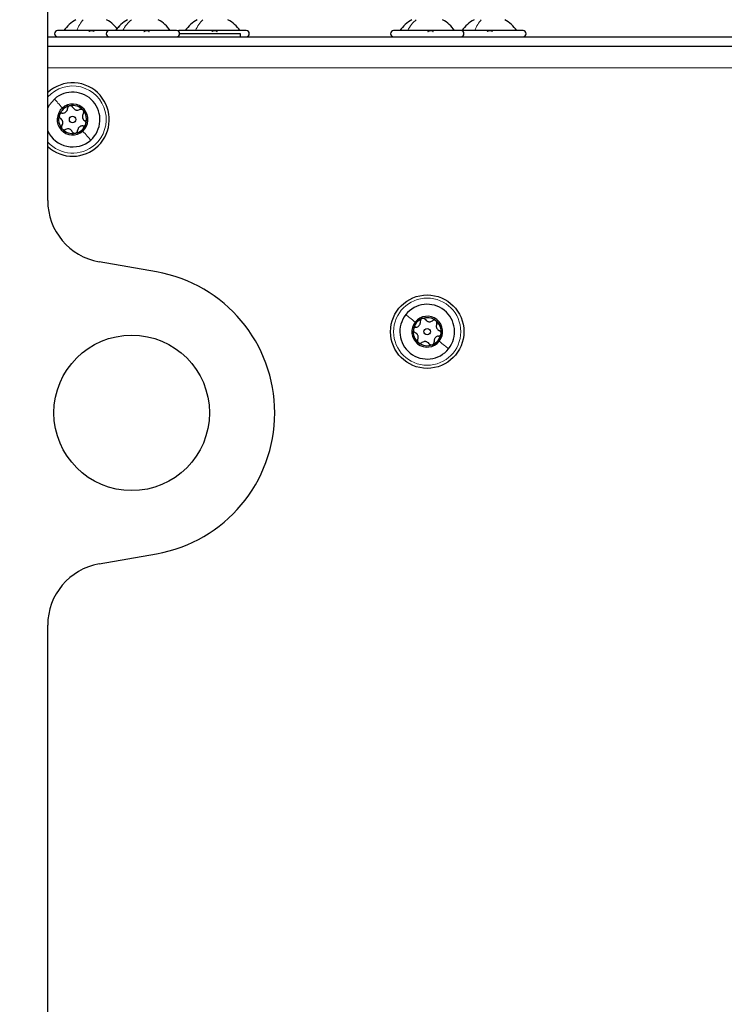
# Model space of a CAD drawing. Header units: millimetres. Extents: x 5 to 418, y 2 to 292.
# Tile 57 of 74: x 222 to 240, y 216 to 242. Entities that reach past the tile are written whole.
import ezdxf

# ---------------------------------------------------------------- set-up
doc = ezdxf.new("R2010")
doc.units = ezdxf.units.MM
doc.layers.add('SLD-0', color=7, linetype='Continuous')
doc.styles.add('SLDTEXTSTYLE0', font='TXT', dxfattribs={"width": 0.605})
doc.dimstyles.new('SLDDIMSTYLE1', dxfattribs={"dimtxt": 3.5, "dimasz": 3.302, "dimexe": 0, "dimexo": 0.0625, "dimgap": 0.875, "dimtad": 1, "dimlfac": 6, "dimrnd": 1e-09, "dimzin": 12, "dimdsep": 46, "dimtxsty": 'SLDTEXTSTYLE0', "dimsah": 1, "dimcen": 0.09, "dimadec": 0, "dimazin": 3, "dimtfac": 1, "dimtofl": 0, "dimtmove": 0, "dimatfit": 3, "dimfxl": 1, "dimfrac": 2, "dimtolj": 1, "dimtzin": 12, "dimarcsym": 0})

# ---------------------------------------------------------------- blocks, each defined once
blk = doc.blocks.new('_D_4')
at = {"layer": 'SLD-0', "color": 7}
for p, q in [((220.751, 248.16), (220.751, 259.161)), ((259.334, 239.368), (259.334, 259.161)), ((220.751, 258.161), (259.334, 258.161))]:
    blk.add_line(p, q, dxfattribs=at)
for points in [[(220.751, 258.161), (224.053, 257.653), (224.053, 258.669)], [(259.334, 258.161), (256.032, 258.669), (256.032, 257.653)]]:
    blk.add_solid(points, dxfattribs=at)
at = {"layer": 'SLD-0', "color": 7, "insert": (234.027, 262.672), "char_height": 3.5, "attachment_point": 1, "style": 'SLDTEXTSTYLE0'}
blk.add_mtext('231,5', dxfattribs=at)
blk = doc.blocks.new('_D_5')
at = {"layer": 'SLD-0', "color": 7}
for p, q in [((209.918, 235.935), (209.918, 271.226)), ((259.334, 239.368), (259.334, 271.226)), ((209.918, 270.226), (259.334, 270.226))]:
    blk.add_line(p, q, dxfattribs=at)
for centre, start, end in [((233.982, 272.911), 153.4349, 206.5651), ((235.27, 272.911), 333.4349, 26.5651)]:
    blk.add_arc(centre, 6.006, start, end, dxfattribs=at)
for points in [[(209.918, 270.226), (213.22, 269.718), (213.22, 270.734)], [(259.334, 270.226), (256.032, 270.734), (256.032, 269.718)]]:
    blk.add_solid(points, dxfattribs=at)
at = {"layer": 'SLD-0', "color": 7, "insert": (228.611, 274.737), "char_height": 3.5, "attachment_point": 1, "style": 'SLDTEXTSTYLE0'}
blk.add_mtext('296,5', dxfattribs=at)

msp = doc.modelspace()

# ---------------------------------------------------------------- linework, layer by layer
at = {"color": 7, "linetype": 'Continuous', "lineweight": 25}
for p, q in [((222.3345, 237.1808), (222.3345, 247.3264)), ((223.9845, 241.7348), (222.6012, 241.7348)), ((225.7845, 241.7348), (223.9845, 241.7348)), ((227.6512, 241.7348), (225.8512, 241.7348)), ((226.2729, 241.6514), (225.8678, 241.6514)), ((227.5012, 241.6514), (226.2729, 241.6514)), ((227.5012, 241.5681), (227.5012, 241.6514)), ((233.4012, 241.7348), (231.6012, 241.7348)), ((235.0678, 241.7348), (233.4012, 241.7348)), ((222.3345, 241.5681), (248.4012, 241.5681)), ((222.3345, 241.3181), (248.4012, 241.3181)), ((225.2501, 235.2682), (223.7118, 235.5394)), ((223.7118, 227.4467), (225.2501, 227.718)), ((222.3345, 142.1808), (222.3345, 225.8054))]:
    msp.add_line(p, q, dxfattribs=at)
at = {"color": 7, "linetype": 'Continuous', "lineweight": 18}
msp.add_line((247.4012, 240.7348), (222.3345, 240.7348), dxfattribs=at)
at = {"color": 7, "linetype": 'Continuous', "lineweight": 25, "flags": 128}
for points in [[(225.8512, 241.7348), (225.8193, 241.7284), (225.8178, 241.7278)], [(222.3345, 239.6569), (222.38, 239.7413), (222.515, 239.9005)]]:
    msp.add_lwpolyline(points, dxfattribs=at)
at = {"color": 7, "linetype": 'Continuous', "lineweight": 25}
for centre, radius in [((223.0012, 239.3514), 0.0863), ((232.5012, 233.6681), 0.9833), ((232.5012, 233.6681), 0.0863), ((224.5845, 231.4931), 2.0833)]:
    msp.add_circle(centre, radius, dxfattribs=at)
at = {"color": 7, "linetype": 'Continuous', "lineweight": 18}
msp.add_circle((232.5012, 233.6681), 0.9, dxfattribs=at)
at = {"color": 7, "linetype": 'Continuous', "lineweight": 25}
for centre, radius, start, end in [((222.6012, 241.6514), 0.0833, 90, 270), ((223.9845, 241.6514), 0.0833, 90, 270), ((225.7845, 241.6514), 0.0833, 270, 90), ((227.6512, 241.6514), 0.0833, 270, 90), ((231.6012, 241.6514), 0.0833, 90, 270), ((233.4012, 241.6514), 0.0833, 270, 90), ((235.0678, 241.6514), 0.0833, 270, 90), ((223.0012, 239.3514), 0.9833, 41.52203, 132.68491), ((223.0012, 239.3514), 0.7333, 311.52203, 131.52203), ((223.0012, 239.3514), 0.9833, 227.31509, 41.52203), ((223.0012, 239.3514), 0.4125, 131.52203, 311.52203), ((223.0012, 239.3514), 0.375, 101.52203, 161.52203), ((223.0012, 239.3514), 0.4125, 311.52203, 131.52203), ((223.0012, 239.3514), 0.375, 41.52203, 101.52203), ((223.0012, 239.3514), 0.375, 341.52203, 41.52203), ((223.0012, 239.3514), 0.375, 161.52203, 221.52203), ((223.0012, 239.3514), 0.7333, 204.61998, 311.52203), ((223.0012, 239.3514), 0.375, 221.52203, 281.52203), ((223.0012, 239.3514), 0.375, 281.52203, 341.52203), ((224.0012, 237.1808), 1.6667, 180, 260), ((224.5845, 231.4931), 3.8333, 280, 80), ((232.5012, 233.6681), 0.7333, 321.52203, 141.52203), ((232.5012, 233.6681), 0.7333, 141.52203, 321.52203), ((232.5012, 233.6681), 0.375, 111.52203, 171.52203), ((232.5012, 233.6681), 0.4125, 321.52203, 141.52203), ((232.5012, 233.6681), 0.375, 51.52203, 111.52203), ((232.5012, 233.6681), 0.4125, 141.52203, 321.52203), ((232.5012, 233.6681), 0.375, 171.52203, 231.52203), ((232.5012, 233.6681), 0.375, 351.52203, 51.52203), ((232.5012, 233.6681), 0.375, 291.52203, 351.52203), ((232.5012, 233.6681), 0.375, 231.52203, 291.52203), ((224.0012, 225.8054), 1.6667, 100, 180)]:
    msp.add_arc(centre, radius, start, end, dxfattribs=at)
at = {"color": 7, "linetype": 'Continuous', "lineweight": 18}
for start, end in [(311.52203, 137.79455), (222.20545, 311.52203)]:
    msp.add_arc((223.0012, 239.3514), 0.9, start, end, dxfattribs=at)
at = {"color": 7, "linetype": 'Continuous', "lineweight": 25}
for points, knots in [([(223.0887, 242.0264), (223.0268, 241.987), (222.9032, 241.9082), (222.8129, 241.7926), (222.7678, 241.7348)], [0, 0, 0, 0, 0.4999999, 1, 1, 1, 1]), ([(224.1928, 241.7824), (224.1605, 241.823), (224.0825, 241.921), (223.976, 241.9875), (223.9137, 242.0264)], [0, 0, 0, 0, 0.4152259, 1, 1, 1, 1]), ([(224.472, 242.0264), (224.4102, 241.987), (224.2865, 241.9082), (224.1963, 241.7926), (224.1512, 241.7348)], [0, 0, 0, 0, 0.4999999, 1, 1, 1, 1]), ([(224.472, 242.0264), (224.4102, 241.987), (224.2865, 241.9082), (224.1963, 241.7926), (224.1512, 241.7348)], [0, 0, 0, 0, 0.4999999, 1, 1, 1, 1]), ([(224.472, 242.0264), (224.4097, 241.9875), (224.3032, 241.921), (224.2252, 241.823), (224.1928, 241.7824)], [0, 0, 0, 0, 0.5847702, 1, 1, 1, 1]), ([(225.6178, 241.7348), (225.5727, 241.7926), (225.4825, 241.9082), (225.3588, 241.987), (225.297, 242.0264)], [0, 0, 0, 0, 0.5000001, 1, 1, 1, 1]), ([(225.6178, 241.7348), (225.5727, 241.7926), (225.4825, 241.9082), (225.3588, 241.987), (225.297, 242.0264)], [0, 0, 0, 0, 0.5000001, 1, 1, 1, 1]), ([(225.6178, 241.7348), (225.5727, 241.7926), (225.4825, 241.9082), (225.3588, 241.987), (225.297, 242.0264)], [0, 0, 0, 0, 0.5000001, 1, 1, 1, 1]), ([(226.3387, 242.0264), (226.2768, 241.987), (226.1532, 241.9082), (226.063, 241.7926), (226.0178, 241.7348)], [0, 0, 0, 0, 0.5, 1, 1, 1, 1]), ([(226.3387, 242.0264), (226.2769, 241.987), (226.1532, 241.9082), (226.063, 241.7926), (226.0179, 241.7348)], [0, 0, 0, 0, 0.5, 1, 1, 1, 1]), ([(227.4845, 241.7348), (227.4394, 241.7926), (227.3491, 241.9082), (227.2255, 241.987), (227.1636, 242.0264)], [0, 0, 0, 0, 0.5, 1, 1, 1, 1]), ([(227.4845, 241.7348), (227.4394, 241.7926), (227.3491, 241.9082), (227.2255, 241.987), (227.1637, 242.0264)], [0, 0, 0, 0, 0.5, 1, 1, 1, 1]), ([(232.0887, 242.0264), (232.0268, 241.987), (231.9032, 241.9082), (231.8129, 241.7926), (231.7678, 241.7348)], [0, 0, 0, 0, 0.4999999, 1, 1, 1, 1]), ([(232.0887, 242.0264), (232.0268, 241.987), (231.9032, 241.9082), (231.813, 241.7926), (231.7678, 241.7348)], [0, 0, 0, 0, 0.5, 1, 1, 1, 1]), ([(232.0887, 242.0264), (232.0269, 241.987), (231.9032, 241.9082), (231.813, 241.7926), (231.7679, 241.7348)], [0, 0, 0, 0, 0.5, 1, 1, 1, 1]), ([(233.2345, 241.7348), (233.1894, 241.7926), (233.0991, 241.9082), (232.9755, 241.987), (232.9136, 242.0264)], [0, 0, 0, 0, 0.5, 1, 1, 1, 1]), ([(233.2345, 241.7348), (233.1894, 241.7926), (233.0991, 241.9082), (232.9755, 241.987), (232.9137, 242.0264)], [0, 0, 0, 0, 0.5000001, 1, 1, 1, 1]), ([(233.2345, 241.7348), (233.1894, 241.7926), (233.0991, 241.9082), (232.9755, 241.987), (232.9137, 242.0264)], [0, 0, 0, 0, 0.5, 1, 1, 1, 1]), ([(233.7553, 242.0264), (233.6935, 241.987), (233.5698, 241.9082), (233.4796, 241.7926), (233.4345, 241.7348)], [0, 0, 0, 0, 0.4999999, 1, 1, 1, 1]), ([(233.7553, 242.0264), (233.6935, 241.987), (233.5698, 241.9082), (233.4796, 241.7926), (233.4345, 241.7348)], [0, 0, 0, 0, 0.49999988, 1, 1, 1, 1]), ([(234.9012, 241.7348), (234.856, 241.7926), (234.7658, 241.9082), (234.6422, 241.987), (234.5803, 242.0264)], [0, 0, 0, 0, 0.5000001, 1, 1, 1, 1]), ([(234.9012, 241.7348), (234.856, 241.7926), (234.7658, 241.9082), (234.6422, 241.987), (234.5803, 242.0264)], [0, 0, 0, 0, 0.50000012, 1, 1, 1, 1]), ([(223.4364, 241.7062), (223.4391, 241.7101), (223.4445, 241.7179), (223.4616, 241.7271), (223.4843, 241.7332), (223.5107, 241.7355), (223.537, 241.7333), (223.5592, 241.7272), (223.5754, 241.718), (223.58, 241.7101), (223.5823, 241.7062)], [0, 0, 0, 0, 0.1252207, 0.2494814, 0.3743239, 0.4990613, 0.6238954, 0.7493873, 0.8744403, 1, 1, 1, 1]), ([(224.909, 241.7062), (224.9136, 241.7101), (224.9228, 241.7179), (224.9443, 241.7271), (224.9695, 241.7332), (224.9961, 241.7355), (225.0199, 241.7333), (225.0375, 241.7272), (225.0479, 241.718), (225.0482, 241.7101), (225.0484, 241.7062)], [0, 0, 0, 0, 0.1252207, 0.2494814, 0.3743239, 0.4990613, 0.6238954, 0.7493873, 0.8744403, 1, 1, 1, 1]), ([(226.7276, 241.7062), (226.7312, 241.7101), (226.7384, 241.7179), (226.7577, 241.7271), (226.7818, 241.7332), (226.8086, 241.7355), (226.834, 241.7333), (226.8542, 241.7272), (226.8678, 241.718), (226.8705, 241.7101), (226.8718, 241.7062)], [0, 0, 0, 0, 0.12522067, 0.24948138, 0.37432391, 0.49906134, 0.62389537, 0.74938732, 0.87444029, 1, 1, 1, 1]), ([(232.5156, 241.7062), (232.52, 241.7101), (232.5288, 241.7179), (232.5499, 241.7271), (232.5749, 241.7332), (232.6016, 241.7355), (232.6258, 241.7333), (232.6439, 241.7272), (232.655, 241.718), (232.6558, 241.7101), (232.6562, 241.7062)], [0, 0, 0, 0, 0.12522067, 0.24948138, 0.37432391, 0.49906134, 0.62389537, 0.74938732, 0.87444029, 1, 1, 1, 1]), ([(234.1063, 241.7062), (234.1091, 241.7101), (234.1146, 241.7179), (234.1319, 241.7271), (234.1547, 241.7332), (234.1812, 241.7355), (234.2074, 241.7333), (234.2294, 241.7272), (234.2455, 241.718), (234.2499, 241.7101), (234.2522, 241.7062)], [0, 0, 0, 0, 0.1252207, 0.2494814, 0.3743239, 0.4990613, 0.6238954, 0.7493873, 0.8744403, 1, 1, 1, 1]), ([(222.7233, 239.5212), (222.7404, 239.5214), (222.7659, 239.5218), (222.7995, 239.5366), (222.8227, 239.5527), (222.8416, 239.5737), (222.8605, 239.6053), (222.864, 239.6308), (222.8663, 239.6478)], [0, 0, 0, 0, 0.2491679, 0.3743031, 0.4989033, 0.6239875, 0.7497462, 1, 1, 1, 1]), ([(222.9263, 239.7189), (222.9178, 239.7162), (222.901, 239.7109), (222.8817, 239.6931), (222.8691, 239.6713), (222.8672, 239.6556), (222.8663, 239.6478)], [0, 0, 0, 0, 0.250033, 0.4996315, 0.7492277, 1, 1, 1, 1]), ([(223.0093, 239.6769), (223.0053, 239.6837), (222.9975, 239.6974), (222.9774, 239.7125), (222.9527, 239.7215), (222.9351, 239.7197), (222.9263, 239.7189)], [0, 0, 0, 0, 0.24981472, 0.49990781, 0.75012012, 1, 1, 1, 1]), ([(223.0093, 239.6769), (223.018, 239.6623), (223.0311, 239.6403), (223.0607, 239.6186), (223.0862, 239.6067), (223.1139, 239.6008), (223.1508, 239.6002), (223.1745, 239.6099), (223.1904, 239.6164)], [0, 0, 0, 0, 0.2491995, 0.3743362, 0.4989302, 0.6240074, 0.7497593, 1, 1, 1, 1]), ([(223.2819, 239.6), (223.2754, 239.606), (223.2624, 239.6179), (223.2373, 239.6257), (223.2122, 239.6257), (223.1976, 239.6195), (223.1904, 239.6164)], [0, 0, 0, 0, 0.2499907, 0.4996106, 0.7491271, 1, 1, 1, 1]), ([(223.2871, 239.5071), (223.2911, 239.514), (223.299, 239.5276), (223.302, 239.5526), (223.2974, 239.5784), (223.2871, 239.5928), (223.2819, 239.6)], [0, 0, 0, 0, 0.2498519, 0.4999015, 0.7501147, 1, 1, 1, 1]), ([(222.6455, 239.4703), (222.6436, 239.4616), (222.6397, 239.4444), (222.6456, 239.4188), (222.6581, 239.397), (222.6707, 239.3875), (222.6771, 239.3828)], [0, 0, 0, 0, 0.2498571, 0.4994664, 0.7490114, 1, 1, 1, 1]), ([(222.7233, 239.5212), (222.7155, 239.5212), (222.6997, 239.5212), (222.6765, 239.5114), (222.6564, 239.4944), (222.6491, 239.4783), (222.6455, 239.4703)], [0, 0, 0, 0, 0.2498071, 0.5000551, 0.7503094, 1, 1, 1, 1]), ([(222.7152, 239.1957), (222.7235, 239.2106), (222.736, 239.2329), (222.74, 239.2694), (222.7376, 239.2975), (222.7288, 239.3244), (222.7109, 239.3566), (222.6906, 239.3723), (222.6771, 239.3828)], [0, 0, 0, 0, 0.249201, 0.3743378, 0.4989316, 0.6240084, 0.74976, 1, 1, 1, 1]), ([(223.2871, 239.5071), (223.2788, 239.4923), (223.2663, 239.47), (223.2624, 239.4335), (223.2647, 239.4054), (223.2735, 239.3785), (223.2914, 239.3462), (223.3117, 239.3305), (223.3252, 239.3201)], [0, 0, 0, 0, 0.249201, 0.3743378, 0.4989316, 0.6240084, 0.74976, 1, 1, 1, 1]), ([(223.3568, 239.2326), (223.3588, 239.2412), (223.3626, 239.2584), (223.3568, 239.284), (223.3442, 239.3058), (223.3316, 239.3153), (223.3252, 239.3201)], [0, 0, 0, 0, 0.2498571, 0.4994664, 0.7490114, 1, 1, 1, 1]), ([(222.7152, 239.1957), (222.7113, 239.1889), (222.7034, 239.1752), (222.7003, 239.1503), (222.705, 239.1244), (222.7153, 239.11), (222.7204, 239.1028)], [0, 0, 0, 0, 0.2498519, 0.4999015, 0.7501147, 1, 1, 1, 1]), ([(222.7204, 239.1028), (222.7269, 239.0968), (222.7399, 239.0849), (222.765, 239.0772), (222.7901, 239.0771), (222.8047, 239.0833), (222.812, 239.0864)], [0, 0, 0, 0, 0.24999065, 0.49961057, 0.74912711, 1, 1, 1, 1]), ([(222.993, 239.0259), (222.9843, 239.0406), (222.9713, 239.0625), (222.9416, 239.0842), (222.9161, 239.0962), (222.8884, 239.102), (222.8516, 239.1027), (222.8278, 239.0929), (222.812, 239.0864)], [0, 0, 0, 0, 0.24919948, 0.37433619, 0.49893021, 0.62400742, 0.74975934, 1, 1, 1, 1]), ([(222.993, 239.0259), (222.997, 239.0191), (223.0049, 239.0054), (223.025, 238.9903), (223.0497, 238.9814), (223.0673, 238.9831), (223.0761, 238.984)], [0, 0, 0, 0, 0.2498147, 0.4999078, 0.7501201, 1, 1, 1, 1]), ([(223.0761, 238.984), (223.0845, 238.9866), (223.1014, 238.9919), (223.1206, 239.0098), (223.1332, 239.0315), (223.1351, 239.0472), (223.136, 239.0551)], [0, 0, 0, 0, 0.250033, 0.4996315, 0.7492277, 1, 1, 1, 1]), ([(223.279, 239.1816), (223.262, 239.1814), (223.2364, 239.1811), (223.2028, 239.1663), (223.1797, 239.1501), (223.1608, 239.1291), (223.1418, 239.0975), (223.1383, 239.072), (223.136, 239.0551)], [0, 0, 0, 0, 0.2491679, 0.3743031, 0.4989033, 0.6239875, 0.7497462, 1, 1, 1, 1]), ([(223.279, 239.1816), (223.2869, 239.1816), (223.3027, 239.1816), (223.3258, 239.1915), (223.3459, 239.2084), (223.3532, 239.2245), (223.3568, 239.2326)], [0, 0, 0, 0, 0.2498071, 0.5000551, 0.7503094, 1, 1, 1, 1]), ([(232.3636, 234.0169), (232.3557, 234.0129), (232.3401, 234.0047), (232.3242, 233.9838), (232.3156, 233.9602), (232.3164, 233.9444), (232.3169, 233.9365)], [0, 0, 0, 0, 0.250033, 0.4996315, 0.7492277, 1, 1, 1, 1]), ([(232.4526, 233.99), (232.4476, 233.9961), (232.4374, 234.0082), (232.415, 234.0196), (232.3891, 234.0241), (232.3721, 234.0193), (232.3636, 234.0169)], [0, 0, 0, 0, 0.2498147, 0.4999078, 0.7501201, 1, 1, 1, 1]), ([(232.4526, 233.99), (232.4638, 233.9771), (232.4805, 233.9578), (232.5134, 233.9416), (232.5406, 233.9342), (232.5689, 233.9333), (232.6053, 233.939), (232.627, 233.9528), (232.6415, 233.9619)], [0, 0, 0, 0, 0.2491995, 0.3743362, 0.4989302, 0.6240074, 0.7497593, 1, 1, 1, 1]), ([(232.1303, 233.7234), (232.1299, 233.7145), (232.1291, 233.6969), (232.1393, 233.6727), (232.1554, 233.6534), (232.1695, 233.6463), (232.1766, 233.6427)], [0, 0, 0, 0, 0.2498571, 0.4994664, 0.7490114, 1, 1, 1, 1]), ([(232.1981, 233.787), (232.1903, 233.7857), (232.1747, 233.7829), (232.1537, 233.7692), (232.1368, 233.7491), (232.1325, 233.7319), (232.1303, 233.7234)], [0, 0, 0, 0, 0.2498071, 0.5000551, 0.7503094, 1, 1, 1, 1]), ([(232.1981, 233.787), (232.2148, 233.7902), (232.2399, 233.795), (232.2704, 233.8154), (232.2904, 233.8353), (232.3054, 233.8593), (232.3186, 233.8937), (232.3176, 233.9194), (232.3169, 233.9365)], [0, 0, 0, 0, 0.2491679, 0.3743031, 0.4989033, 0.6239875, 0.7497462, 1, 1, 1, 1]), ([(232.7345, 233.9617), (232.727, 233.9664), (232.7122, 233.9759), (232.6861, 233.9792), (232.6614, 233.9748), (232.6481, 233.9662), (232.6415, 233.9619)], [0, 0, 0, 0, 0.2499907, 0.4996106, 0.7491271, 1, 1, 1, 1]), ([(232.7557, 233.8711), (232.7584, 233.8785), (232.7638, 233.8933), (232.7625, 233.9184), (232.7535, 233.9431), (232.7408, 233.9555), (232.7345, 233.9617)], [0, 0, 0, 0, 0.2498519, 0.4999015, 0.7501147, 1, 1, 1, 1]), ([(232.7557, 233.8711), (232.7501, 233.855), (232.7417, 233.8309), (232.7441, 233.7943), (232.7514, 233.767), (232.7647, 233.742), (232.7879, 233.7134), (232.8106, 233.7014), (232.8258, 233.6935)], [0, 0, 0, 0, 0.249201, 0.3743378, 0.4989316, 0.6240084, 0.74976, 1, 1, 1, 1]), ([(232.2466, 233.4651), (232.2522, 233.4812), (232.2607, 233.5053), (232.2582, 233.5419), (232.251, 233.5692), (232.2377, 233.5941), (232.2145, 233.6228), (232.1917, 233.6347), (232.1766, 233.6427)], [0, 0, 0, 0, 0.249201, 0.3743378, 0.4989316, 0.6240084, 0.74976, 1, 1, 1, 1]), ([(232.2466, 233.4651), (232.2439, 233.4577), (232.2385, 233.4428), (232.2398, 233.4177), (232.2489, 233.3931), (232.2615, 233.3807), (232.2678, 233.3745)], [0, 0, 0, 0, 0.2498519, 0.4999015, 0.7501147, 1, 1, 1, 1]), ([(232.8042, 233.5491), (232.7875, 233.546), (232.7624, 233.5412), (232.7319, 233.5208), (232.7119, 233.5009), (232.697, 233.4769), (232.6838, 233.4424), (232.6848, 233.4168), (232.6855, 233.3997)], [0, 0, 0, 0, 0.24916786, 0.37430311, 0.49890328, 0.62398745, 0.74974625, 1, 1, 1, 1]), ([(232.8042, 233.5491), (232.812, 233.5505), (232.8276, 233.5532), (232.8487, 233.5669), (232.8655, 233.5871), (232.8699, 233.6042), (232.8721, 233.6128)], [0, 0, 0, 0, 0.2498071, 0.5000551, 0.7503094, 1, 1, 1, 1]), ([(232.8721, 233.6128), (232.8725, 233.6216), (232.8733, 233.6393), (232.8631, 233.6635), (232.8469, 233.6827), (232.8328, 233.6899), (232.8258, 233.6935)], [0, 0, 0, 0, 0.2498571, 0.4994664, 0.7490114, 1, 1, 1, 1]), ([(232.2678, 233.3745), (232.2753, 233.3698), (232.2902, 233.3602), (232.3162, 233.357), (232.341, 233.3613), (232.3542, 233.3699), (232.3609, 233.3743)], [0, 0, 0, 0, 0.2499907, 0.4996106, 0.7491271, 1, 1, 1, 1]), ([(232.5497, 233.3461), (232.5386, 233.359), (232.5219, 233.3784), (232.4889, 233.3946), (232.4617, 233.402), (232.4335, 233.4029), (232.397, 233.3971), (232.3753, 233.3834), (232.3609, 233.3743)], [0, 0, 0, 0, 0.2491995, 0.3743362, 0.4989302, 0.6240074, 0.7497593, 1, 1, 1, 1]), ([(232.5497, 233.3461), (232.5548, 233.3401), (232.5649, 233.328), (232.5873, 233.3166), (232.6132, 233.3121), (232.6302, 233.3169), (232.6387, 233.3192)], [0, 0, 0, 0, 0.2498147, 0.4999078, 0.7501201, 1, 1, 1, 1]), ([(232.6387, 233.3192), (232.6466, 233.3233), (232.6623, 233.3314), (232.6781, 233.3524), (232.6867, 233.376), (232.6859, 233.3918), (232.6855, 233.3997)], [0, 0, 0, 0, 0.250033, 0.4996315, 0.7492277, 1, 1, 1, 1])]:
    msp.add_open_spline(points, degree=3, knots=knots, dxfattribs=at)
at = {"color": 7, "linetype": 'Continuous', "lineweight": 18}
for points in [[(223.1182, 241.7348), (223.1417, 241.7926), (223.1889, 241.9082), (223.2534, 241.987), (223.2857, 242.0264)], [(224.3458, 241.7348), (224.379, 241.7926), (224.4452, 241.9082), (224.5361, 241.987), (224.5815, 242.0264)], [(226.2917, 241.7348), (226.3199, 241.7926), (226.3765, 241.9082), (226.4539, 241.987), (226.4927, 242.0264)], [(231.9782, 241.7348), (232.0104, 241.7926), (232.0747, 241.9082), (232.1629, 241.987), (232.207, 242.0264)], [(233.7785, 241.7348), (233.8025, 241.7926), (233.8504, 241.9082), (233.916, 241.987), (233.9488, 242.0264)], [(222.515, 239.9005), (222.5449, 239.8667), (222.6048, 239.7991), (222.6867, 239.7065), (222.7277, 239.6603)], [(223.4873, 238.8024), (223.4574, 238.8361), (223.3976, 238.9037), (223.3156, 238.9963), (223.2746, 239.0426)], [(231.9271, 234.1244), (231.9624, 234.0963), (232.033, 234.0402), (232.1298, 233.9632), (232.1782, 233.9247)], [(233.0753, 233.2118), (233.0399, 233.2399), (232.9693, 233.296), (232.8725, 233.373), (232.8241, 233.4114)]]:
    msp.add_open_spline(points, degree=3, dxfattribs=at)

# ---------------------------------------------------------------- dimensions: what is measured, and where the dimension line sits
at = {"layer": 'SLD-0', "color": 7}
dim = msp.add_linear_dim(base=(259.3345, 270.2256), p1=(209.9178, 235.9348), p2=(259.3345, 239.3681), text='(<>)', dimstyle='SLDDIMSTYLE1', dxfattribs=at)
dim.commit()
dim.dimension.update_dxf_attribs({"geometry": '_D_5', "text_midpoint": (234.6262, 270.2256), "dimtype": 160})
dim = msp.add_linear_dim(base=(259.3345, 258.1606), p1=(220.7512, 248.1598), p2=(259.3345, 239.3681), dimstyle='SLDDIMSTYLE1', dxfattribs=at)
dim.commit()
dim.dimension.update_dxf_attribs({"geometry": '_D_4', "text_midpoint": (240.0428, 258.1606), "dimtype": 160})

doc.saveas('drawing.dxf')
